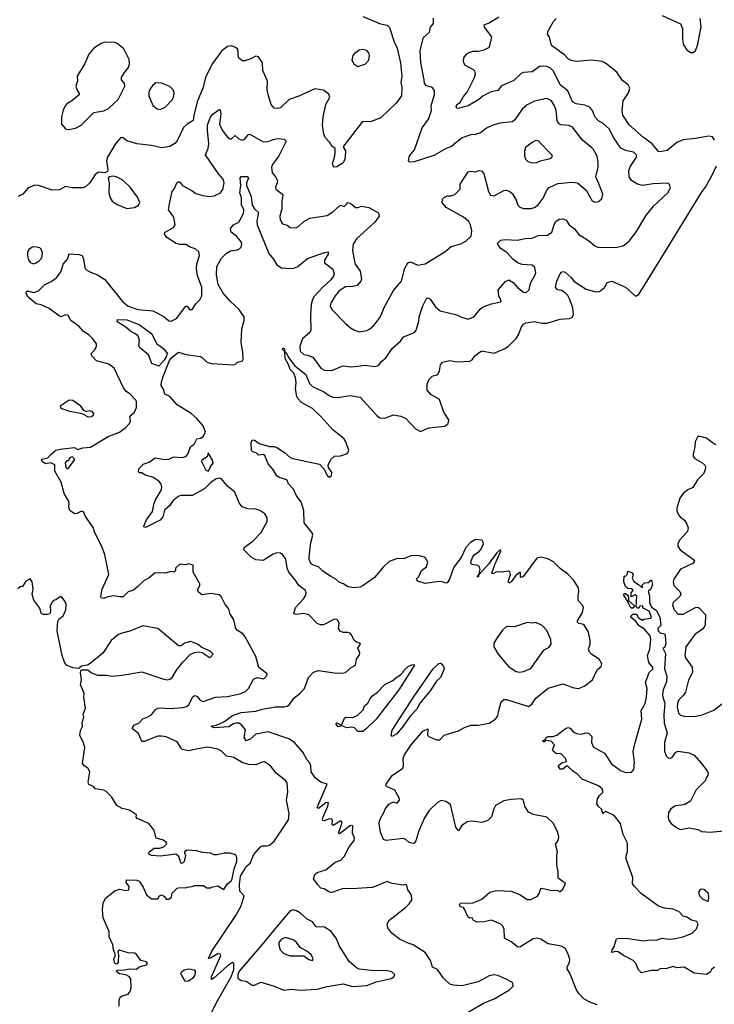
# Model space of a CAD drawing. Extents: x 2056909 to 2160450, y 827444 to 1016825.
# Tile 34 of 256: x 2080441 to 2086099, y 873601 to 881626. Entities that reach past the tile are written whole.
import ezdxf

# ---------------------------------------------------------------- set-up
doc = ezdxf.new("R2010")
doc.units = 0

msp = doc.modelspace()

# ---------------------------------------------------------------- linework, layer by layer
at = {"layer": '0CON10XD'}
for points in [[(2083208.3, 876448.3), (2083212, 876465), (2083196.7, 876505), (2083217.5, 876535), (2083212.5, 876545), (2083180, 876555), (2083166.1, 876566.1), (2083147.7, 876607.7), (2083132.5, 876625), (2083115, 876631.2), (2083075, 876631.2), (2083052.3, 876642.3), (2083036.7, 876665), (2083043.3, 876705), (2083036.1, 876726.1), (2083025, 876737.5), (2083005, 876738.8), (2082915.5, 876694.5), (2082892.7, 876692.7), (2082863.6, 876703.6), (2082795.9, 876775.9), (2082756.6, 876786.6), (2082695, 876776.7), (2082674.4, 876784.4), (2082687.3, 876835), (2082753.6, 876906.4), (2082771.5, 876935), (2082775.6, 876955), (2082765.3, 876975.3), (2082715.2, 877015.2), (2082685, 877061.5), (2082632.7, 877122.7), (2082620.8, 877155), (2082609.6, 877229.6), (2082585, 877264.4), (2082565, 877278.9), (2082535, 877279.6), (2082505, 877270.7), (2082425, 877218.2), (2082365, 877224.4), (2082327.1, 877245), (2082266, 877305), (2082268.8, 877325), (2082302.7, 877347.3), (2082340, 877375), (2082406.7, 877445), (2082456.2, 877535), (2082456.7, 877565), (2082437.7, 877597.7), (2082396.3, 877626.3), (2082365, 877636.9), (2082299.1, 877639.1), (2082254.2, 877654.2), (2082229.3, 877689.3), (2082192.5, 877775), (2082132.5, 877825), (2082083.6, 877883.6), (2082065, 877888.8), (2082042.5, 877885), (2081996.7, 877855), (2081947.3, 877802.7), (2081845, 877749.2), (2081752.7, 877747.3), (2081730.6, 877739.4), (2081692.1, 877707.9), (2081660.6, 877665), (2081620.5, 877629.5), (2081606.9, 877575), (2081585, 877545.7), (2081465, 877488), (2081453, 877493), (2081454.3, 877505), (2081475, 877550), (2081522.9, 877617.1), (2081533.6, 877675), (2081547.7, 877712.3), (2081595.6, 877795), (2081599.1, 877819.1), (2081592, 877845), (2081575.6, 877865.6), (2081525, 877896), (2081463.1, 877913.1), (2081435, 877933.3), (2081413, 877933), (2081407.5, 877945), (2081411.2, 877965), (2081447.4, 878002.6), (2081495, 878019.2), (2081545, 878055.6), (2081625, 878040), (2081656.3, 878043.7), (2081697.6, 878062.4), (2081765, 878057.1), (2081794, 878066), (2081811.1, 878085), (2081831.4, 878145), (2081862.9, 878167.1), (2081885, 878209.2), (2081915, 878215.6), (2081935, 878230), (2081953.8, 878265), (2081934.7, 878315), (2081885, 878375.3), (2081836.9, 878416.9), (2081725, 878485.7), (2081665, 878554.3), (2081623.6, 878573.6), (2081613.2, 878613.2), (2081594.5, 878645), (2081596.8, 878675), (2081611, 878719), (2081661, 878849), (2081684.2, 878875.8), (2081735, 878916.2), (2081795.7, 878895.7), (2081915, 878880), (2081930.9, 878870.9), (2081965, 878834), (2082005, 878822.9), (2082177.5, 878812.5), (2082195, 878816.2), (2082216.1, 878833.9), (2082256.2, 878845), (2082261.2, 878855), (2082260, 878915), (2082244.3, 878995), (2082249.5, 879105), (2082269.4, 879175), (2082268.6, 879205), (2082225.4, 879265.4), (2082155, 879330.8), (2082097.9, 879397.9), (2082057, 879467), (2082043.8, 879545), (2082046.2, 879615), (2082085, 879680.8), (2082126.9, 879723.1), (2082157.5, 879742.5), (2082215, 879751.1), (2082232.4, 879757.6), (2082245, 879771.4), (2082249.4, 879795), (2082245.4, 879815), (2082209.5, 879859.5), (2082162.5, 879895), (2082157.5, 879925), (2082182.5, 879955), (2082225, 879976.7), (2082264, 880045), (2082265.6, 880075), (2082247.2, 880117.2), (2082248.2, 880175), (2082235.4, 880215.4), (2082242.3, 880275), (2082235.7, 880335), (2082245, 880348.1), (2082295, 880348.9), (2082304.4, 880335), (2082288.2, 880295), (2082289.5, 880275), (2082326.7, 880185), (2082335.3, 880115.3), (2082353.1, 880083.1), (2082386.5, 880055), (2082371.8, 879985), (2082374.6, 879955), (2082469.8, 879719.8), (2082507.3, 879675), (2082535, 879628.9), (2082575, 879602.9), (2082645, 879597.3), (2082675, 879600.9), (2082707, 879613), (2082739.4, 879640.6), (2082785, 879680.6), (2082915, 879726.8), (2082953.6, 879733.6), (2082953.1, 879715), (2082924.4, 879665), (2082924.2, 879645), (2082993, 879593), (2083002.5, 879555), (2082997.1, 879535), (2082976.5, 879505), (2082910, 879445), (2082840.1, 879369.9), (2082825.3, 879345), (2082816.2, 879305), (2082809.3, 879215), (2082811.8, 879095), (2082803.1, 879075), (2082745, 879024.4), (2082723.1, 878965), (2082725, 878923.8), (2082755, 878897.1), (2082785, 878892.9), (2082828.8, 878875), (2082894.7, 878784.7), (2082925, 878768.5), (2082983.6, 878766.4), (2083073.9, 878803.9), (2083145, 878795.7), (2083191.9, 878801.9), (2083255, 878809.5), (2083335, 878798.1), (2083363.2, 878806.8), (2083385, 878836.7), (2083425, 878872), (2083474.2, 878945), (2083544, 879005), (2083567.8, 879042.2), (2083655.8, 879075), (2083671.4, 879095), (2083692.7, 879165), (2083695.7, 879205), (2083725.8, 879294.2), (2083755, 879353.3), (2083765, 879360), (2083785, 879348.8), (2083827.5, 879285), (2083865, 879252.9), (2084001.2, 879221.2), (2084040.3, 879200.3), (2084095, 879184.2), (2084140, 879205), (2084197.9, 879272.1), (2084216.7, 879285), (2084285, 879310.6), (2084357.5, 879325), (2084363.3, 879335), (2084344.2, 879374.2), (2084338.8, 879425), (2084398.8, 879491.2), (2084425, 879506), (2084460, 879485), (2084495, 879442.5), (2084543.8, 879405), (2084566.8, 879403.2), (2084590, 879425), (2084602.3, 879477.7), (2084640.4, 879545), (2084644.6, 879565), (2084636.5, 879605), (2084615.7, 879625), (2084535, 879630.6), (2084496.7, 879645), (2084458, 879675), (2084411.4, 879725), (2084361.7, 879761.7), (2084341.4, 879785), (2084334.3, 879805), (2084361.7, 879828.3), (2084395, 879834.3), (2084495, 879828.5), (2084555, 879841.5), (2084615, 879845.5), (2084665, 879866.4), (2084739.3, 879870.7), (2084777, 879893), (2084796.8, 879963.2), (2084809.1, 879980.9), (2084835, 880000.8), (2084865, 880002.9), (2084892.9, 879992.9), (2084915.8, 879955), (2084961.7, 879921.7), (2084995.7, 879875.7), (2085075, 879825.7), (2085125, 879782), (2085155, 879770), (2085305, 879772), (2085356.1, 879783.9), (2085405, 879820), (2085465, 879900), (2085541.9, 880028.1), (2085604.5, 880105.5), (2085721.2, 880215), (2085743.3, 880255), (2085733.6, 880283.6), (2085723, 880293), (2085602.6, 880287.4), (2085515, 880274.4), (2085474.6, 880284.6), (2085423.9, 880313.9), (2085406.9, 880345), (2085402.4, 880397.6), (2085416.8, 880433.2), (2085466.7, 880505), (2085466.2, 880525), (2085440, 880545), (2085375, 880559.1), (2085338.8, 880578.8), (2085278.2, 880665), (2085245, 880734.4), (2085192.3, 880782.3), (2085157.8, 880797.8), (2085125, 880833.1), (2085108.9, 880878.9), (2085085, 880912), (2085045, 880930), (2084975, 880940), (2084945, 880956), (2084906.4, 881046.3), (2084844.1, 881094.1), (2084788.8, 881205), (2084765, 881230), (2084735, 881245.4), (2084682.1, 881247.9), (2084615, 881201.1), (2084545, 881195.6), (2084525, 881186.9), (2084465, 881130.5), (2084365, 881087.1), (2084335, 881050), (2084281.7, 881038.3), (2084216.2, 881005), (2084181.2, 880975), (2084095, 880923.3), (2084012.5, 880902.5), (2084003.9, 880903.9), (2083995.6, 880915.6), (2084002.5, 880935), (2084028.6, 880951.4), (2084055, 880999.1), (2084085.5, 881035), (2084145.7, 881155), (2084154.3, 881185), (2084148.6, 881205), (2084137.6, 881217.6), (2084066, 881255), (2084055.9, 881285.9), (2084060, 881315), (2084080, 881345), (2084094.4, 881355.6), (2084135, 881368.1), (2084175, 881368.5), (2084225, 881380), (2084268.3, 881401.7), (2084287.5, 881485), (2084226, 881565), (2084223.8, 881585), (2084265, 881600), (2084345, 881648.5)], [(2083235, 881651.4), (2083381.2, 881591.2), (2083435, 881580), (2083453.1, 881563.1), (2083490.5, 881445), (2083515.5, 881395), (2083542.9, 881275), (2083554, 881165), (2083545.8, 881115), (2083553.3, 881075), (2083551.2, 881005), (2083506.7, 880945), (2083382.9, 880827.1), (2083305, 880795.8), (2083235, 880792), (2083225, 880783.8), (2083080, 880595), (2083077.5, 880585), (2083095, 880557.5), (2083095.8, 880545), (2083090, 880485), (2083073.6, 880456.4), (2083025, 880426.2), (2083002.5, 880425), (2082993.3, 880435), (2082990, 880455), (2083004.3, 880505.7), (2083011.4, 880535), (2083010, 880575), (2082984.1, 880594.1), (2082966.2, 880625), (2082930, 880665), (2082918.8, 880695), (2082907, 880767), (2082913.8, 880835), (2082934.3, 880935), (2082968, 880995), (2082959.5, 881019.5), (2082915, 881051.2), (2082845, 881062), (2082716.2, 881003.8), (2082635, 880976), (2082565, 880908.6), (2082545, 880901.4), (2082515, 880906), (2082489.2, 880935), (2082464.4, 881014.4), (2082457.7, 881057.7), (2082460, 881125), (2082421.2, 881211.2), (2082420, 881275), (2082385, 881323.3), (2082365, 881328), (2082325, 881307.5), (2082275, 881290.8), (2082255, 881290.8), (2082222.5, 881315), (2082217.5, 881385), (2082199.5, 881399.5), (2082165, 881412), (2082135, 881407.5), (2082085, 881368)], [(2083099.3, 880119.3), (2083115, 880136), (2083140.8, 880125), (2083177.5, 880095), (2083195, 880094.4), (2083225, 880105.5), (2083285, 880094.3), (2083362.5, 880052.5), (2083370, 880025), (2083333.8, 879976.2), (2083185, 879840.6), (2083156.5, 879795), (2083151.8, 879745), (2083169.6, 879655), (2083175, 879634.2), (2083215.6, 879575), (2083224.4, 879515), (2083220, 879495), (2083189.5, 879460.5), (2083155, 879450.4), (2083095, 879447.7), (2083043.5, 879415), (2083010, 879375), (2082974.2, 879315), (2082970, 879295), (2082984.5, 879264.5), (2083092.2, 879152.2), (2083135, 879114), (2083167.5, 879095), (2083205, 879083.1), (2083267.6, 879092.4), (2083293.8, 879105), (2083329.2, 879135), (2083377.9, 879202.1), (2083411.9, 879285), (2083485, 879418.8), (2083550, 879495), (2083579.7, 879600.3), (2083602, 879645), (2083625, 879652.9), (2083685, 879625.6), (2083745, 879635.5), (2083904.2, 879735), (2083955, 879777.5), (2084035, 879798.8), (2084075, 879820), (2084117.7, 879862.3), (2084123.3, 879905), (2084114.3, 879955), (2084100.3, 879980.3), (2084055, 880017.5), (2083915, 880095.8), (2083882, 880135), (2083886.2, 880163.8), (2083901.7, 880178.3), (2083925, 880190), (2083955, 880190), (2083985, 880201.2), (2084015, 880230), (2084030, 880245), (2084030, 880285), (2084094, 880385), (2084115, 880392.5), (2084155, 880386.2), (2084185, 880396), (2084204.1, 880394.1), (2084222.3, 880372.3), (2084258.6, 880225), (2084276.2, 880195), (2084305, 880190), (2084385, 880234.2), (2084405, 880235.8), (2084435, 880224.2), (2084456.4, 880206.4), (2084485.8, 880155), (2084498, 880115), (2084515, 880098), (2084545, 880086), (2084605, 880088.1), (2084635, 880095.8), (2084665, 880116), (2084705, 880170.8), (2084735, 880237.1), (2084755, 880259.4), (2084825, 880289.4), (2084855, 880294.4), (2084935, 880301.5), (2084985, 880295.5), (2085055, 880237.5), (2085105, 880148.8), (2085125, 880139.2), (2085155, 880144), (2085184.1, 880165.9), (2085192.5, 880205), (2085155, 880296.7), (2085134.3, 880345), (2085152.2, 880425), (2085154.5, 880465), (2085144.5, 880514.5), (2085115, 880566.7), (2085102.7, 880582.7), (2085024.6, 880644.6), (2084945, 880748.9), (2084914.6, 880764.6), (2084847.5, 880767.5), (2084830.6, 880780.6), (2084819.5, 880805), (2084811.1, 880885), (2084798.9, 880925), (2084772, 880965), (2084735, 880984.2), (2084635, 880961.4), (2084575, 880932.9), (2084534.6, 880895.4), (2084475, 880808.6), (2084455, 880793.3), (2084355, 880781.1), (2084295, 880766.9), (2084245, 880742.9), (2084195, 880704.3), (2084155, 880690.8), (2084115, 880687.5), (2084045, 880661.9), (2083995, 880623.1), (2083959.1, 880590.9), (2083915, 880575.5), (2083815, 880517.9), (2083655, 880468.2), (2083615, 880464.2), (2083607.5, 880475), (2083617.5, 880515), (2083657.5, 880565), (2083719.5, 880745), (2083770.6, 880815), (2083795.7, 880885), (2083793.1, 880925), (2083820.6, 881015), (2083820.8, 881045), (2083807, 881067), (2083795, 881075.8), (2083755, 881085.6), (2083737.5, 881105), (2083736.3, 881136.3), (2083707.5, 881275), (2083702.5, 881375), (2083730.2, 881479.8), (2083778, 881525), (2083788.8, 881565), (2083810.8, 881595), (2083811.9, 881615), (2083811.7, 881638.3)], [(2086100.5, 880645), (2086085, 880670), (2086055, 880677.8), (2085945, 880656.3), (2085845, 880645.3), (2085795, 880623.6), (2085715, 880560.6), (2085655, 880550), (2085645, 880552), (2085593.2, 880613.2), (2085522, 880665), (2085405, 880769.2), (2085355, 880846.7), (2085350, 880885), (2085356, 880965), (2085401.3, 881028.7), (2085412.5, 881067.5), (2085397.5, 881095), (2085351.2, 881131.2), (2085305, 881196.9), (2085212.6, 881272.6), (2085185, 881284.3), (2085095, 881296.9), (2084975, 881284), (2084932.7, 881292.7), (2084913, 881303), (2084880.3, 881340.3), (2084772.5, 881415), (2084757.5, 881485), (2084740, 881505), (2084746.7, 881535), (2084789.3, 881610.7), (2084810, 881635)], [(2085675, 881660.8), (2085825, 881591.2), (2085840, 881555), (2085839.1, 881469.1), (2085846.8, 881426.8), (2085875, 881381.2), (2085905, 881357.5), (2085925, 881359.2), (2085945, 881372.5), (2085964.4, 881425), (2085991.4, 881568.6), (2085985.6, 881635)], [(2080835, 880730), (2080855, 880732.9), (2080895, 880741.4), (2080940.8, 880765), (2081045, 880870), (2081125, 880881.9), (2081165, 880903.3), (2081241.9, 880975), (2081298, 881085), (2081293.8, 881105), (2081270, 881135), (2081271.2, 881155), (2081294.2, 881195.8), (2081326.7, 881235), (2081336.7, 881265), (2081331.7, 881301.7), (2081288.5, 881388.5), (2081235, 881431.2), (2081215, 881440), (2081135, 881442), (2081105, 881430.8), (2081045, 881394.3), (2081002.9, 881345), (2080971.9, 881268.1), (2080910, 881165), (2080913, 881127), (2080897.5, 881085), (2080906.4, 881056.4), (2080926.2, 881025), (2080925.9, 881014.1), (2080865, 880963.3), (2080825, 880940), (2080811.2, 880925), (2080795, 880887.5), (2080780.8, 880835), (2080781.2, 880775), (2080815, 880736.2), (2080835, 880730)], [(2082085, 881368), (2082011.9, 881268.1), (2081958.2, 881161.8), (2081933, 881067), (2081886.4, 880955), (2081858.9, 880845), (2081855, 880803.3), (2081805, 880773.3), (2081775, 880746), (2081722.7, 880637.3), (2081705, 880615.5), (2081665, 880593.1), (2081595, 880580.8), (2081515, 880600), (2081395, 880614.4), (2081315, 880638.1), (2081285, 880662.5), (2081265, 880666), (2081217.9, 880612.1), (2081157.5, 880505), (2081148, 880475), (2081158.3, 880401.7), (2081155, 880387.5), (2081135, 880378.8), (2081085, 880382), (2081056.7, 880365), (2081013.3, 880295), (2080976.1, 880263.9), (2080955, 880256.7), (2080865, 880256.7), (2080815, 880266.2), (2080765, 880240), (2080705, 880237.5), (2080595, 880273.8), (2080564.1, 880275.9), (2080506.4, 880253.6), (2080465.9, 880204.1), (2080427.5, 880185)], [(2083195, 881243.3), (2083255, 881263.8), (2083285, 881296.7), (2083291.4, 881335), (2083285, 881356.7), (2083270, 881375), (2083235, 881382), (2083205, 881376.7), (2083165, 881348.8), (2083156, 881335), (2083147.5, 881295), (2083163.3, 881265), (2083195, 881243.3)], [(2081585, 880894), (2081625, 880912.9), (2081685, 880974.4), (2081697.3, 881005), (2081698.6, 881028.6), (2081690, 881055), (2081665, 881080), (2081595, 881107.1), (2081548.8, 881111.2), (2081525, 881093.3), (2081505, 881063.3), (2081492.9, 881035), (2081494.2, 881005), (2081525.7, 880925.7), (2081560.3, 880900.3), (2081585, 880894)], [(2081995, 873518), (2082055, 873635.7), (2082164, 873825), (2082186.4, 873883.6), (2082186.4, 873936.4), (2082175, 873942.5), (2082133.8, 873915), (2082025, 873816.2), (2082003, 873803), (2082004.2, 873825), (2082078.8, 873998.8), (2082075, 874010), (2082055, 874012.5), (2081995, 873977.5), (2081980, 873975), (2082005, 874034), (2082200.3, 874325), (2082245.9, 874405), (2082268.8, 874485), (2082235, 874522.5), (2082232.2, 874575), (2082239.6, 874645), (2082265, 874685.8), (2082285, 874723.1), (2082317.8, 874752.2), (2082348.3, 874821.7), (2082405, 874886), (2082415, 874892.5), (2082455, 874892.1), (2082475, 874898.5), (2082517.8, 874932.2), (2082629.6, 875105), (2082636.2, 875155), (2082613.3, 875265), (2082624, 875334), (2082619.4, 875405), (2082605, 875425.6), (2082532.1, 875482.1), (2082485.2, 875545.2), (2082435, 875576.5), (2082415, 875575.6), (2082365, 875553.8), (2082305, 875555.3), (2082252.3, 875572.2), (2082185, 875612.1), (2082125, 875623.3), (2082085, 875664.3), (2082055, 875679.4), (2081973.2, 875696.8), (2081893.2, 875683.2), (2081816.2, 875666.2), (2081768.3, 875678.3), (2081755, 875687.5), (2081725, 875740), (2081635, 875780), (2081595, 875787.5), (2081565, 875787.1), (2081455, 875744.2), (2081435, 875742), (2081408.3, 875808.3), (2081360, 875845), (2081360, 875855), (2081374, 875875), (2081415, 875894.3), (2081445, 875928.6), (2081485, 875942.9), (2081515, 875961.4), (2081548, 876005), (2081565, 876014.3), (2081585, 876018.1), (2081665, 876010.9), (2081769.8, 876020.2), (2081800.7, 876029.3), (2081817.6, 876042.4), (2081849.5, 876105), (2081865, 876118.6), (2081885, 876112.9), (2081915, 876075.8), (2081935, 876068.6), (2082035.4, 876104.6), (2082135, 876110), (2082235, 876130.9), (2082279.9, 876150.1), (2082305.9, 876174.1), (2082345, 876250), (2082376.4, 876263.6), (2082430, 876255), (2082455, 876280), (2082457.5, 876295), (2082390, 876345), (2082365.9, 876435.9), (2082277.2, 876597.2), (2082255, 876622.5), (2082215, 876648), (2082202.5, 876665), (2082185.6, 876735.6), (2082152, 876785), (2082143.8, 876825), (2082115, 876860), (2082081.2, 876925), (2082065, 876937.5), (2082001.7, 876948.3), (2081925, 876938.8), (2081895, 876962.5), (2081893.3, 876985), (2081908.8, 877015), (2081908.3, 877028.3), (2081853.6, 877123.6), (2081855, 877180), (2081815, 877190), (2081795, 877182.5), (2081745, 877187.5), (2081710, 877155), (2081710, 877135), (2081697, 877123), (2081675, 877127.5), (2081625, 877116.2), (2081545, 877118.8), (2081495, 877076.2), (2081455, 877056), (2081404.2, 877005), (2081368.8, 876975), (2081325, 876962), (2081285, 876923.1), (2081255, 876921.1), (2081209.1, 876930.9), (2081158.1, 876921.9), (2081125, 876908.6), (2081104.4, 876914.4), (2081100.8, 876925), (2081112.9, 876985), (2081167.1, 877105), (2081135.7, 877265.7), (2081114, 877325), (2081050.5, 877450.5), (2081038.3, 877488.3), (2080976.4, 877576.4), (2080960, 877615), (2080945, 877621.2), (2080905, 877600), (2080888.3, 877598.3), (2080848.8, 877625), (2080840, 877655), (2080843.8, 877685), (2080838, 877705), (2080804.2, 877765), (2080777.7, 877857.7), (2080727.5, 877945), (2080728.3, 877998.3), (2080695, 878014), (2080650, 878005), (2080624, 878025), (2080618.8, 878035), (2080623.3, 878045), (2080670, 878055), (2080697.5, 878085), (2080735, 878116.7), (2080770, 878125), (2080885, 878138), (2080915, 878122.5), (2080955, 878137.5), (2081016.9, 878143.1), (2081160.7, 878229.3), (2081255, 878264.3), (2081305, 878301.9), (2081334.6, 878335), (2081343.3, 878355), (2081339.2, 878395), (2081375, 878428.2), (2081392.3, 878465), (2081392.9, 878512.9), (2081387.5, 878525), (2081337.4, 878577.4), (2081308.8, 878595), (2081285.7, 878625.7), (2081211.2, 878785), (2081167.6, 878817.6), (2081065.7, 878845.7), (2081028.8, 878885), (2081024.2, 878905.8), (2081053.8, 878935), (2081066.7, 878965), (2081066.7, 878985), (2081035.9, 879025.9), (2081005.6, 879055.6), (2080961.2, 879085), (2080925, 879126), (2080858.8, 879175), (2080836.7, 879215), (2080815, 879219.2), (2080776.1, 879203.9), (2080765, 879208.8), (2080681.2, 879271.2), (2080615, 879301.2), (2080575, 879311.2), (2080508.6, 879365), (2080494.4, 879395), (2080495, 879410), (2080505, 879416.9), (2080555, 879402), (2080595, 879415.8), (2080643.8, 879465), (2080698.5, 879491.5), (2080744.5, 879525), (2080778.2, 879575), (2080796.2, 879633.8), (2080830, 879675), (2080845, 879716.2), (2080925, 879710.8), (2080951.2, 879701.2), (2080961.2, 879675), (2080971.2, 879605), (2080980.5, 879590.5), (2081017.3, 879567.3), (2081075, 879547.1), (2081135, 879507.5), (2081277.9, 879327.9), (2081325, 879291.5), (2081402.5, 879265), (2081525, 879251.9), (2081615, 879206), (2081655, 879172), (2081675, 879169.2), (2081718.9, 879191.1), (2081795, 879290), (2081805, 879290), (2081825, 879263.3), (2081845, 879263.3), (2081875, 879308.8), (2081907.3, 879342.7), (2081924.2, 879375.8), (2081924.5, 879445), (2081889.4, 879539.4), (2081881.3, 879595), (2081883.1, 879636.9), (2081905.6, 879705), (2081899.2, 879735), (2081876.4, 879756.4), (2081823.2, 879773.2), (2081795, 879793.3), (2081745, 879794.2), (2081715, 879802), (2081640, 879850), (2081622.5, 879875), (2081620, 879885), (2081626.7, 879895), (2081695, 879932), (2081707.5, 879955), (2081695.7, 880015), (2081653.1, 880075), (2081660, 880125), (2081682.1, 880225), (2081701.3, 880248.7), (2081722, 880295), (2081735, 880306.7), (2081745, 880302.5), (2081766.2, 880275), (2081844.4, 880234.4), (2081875, 880210), (2081932.8, 880192.8), (2081985, 880185.6), (2082025, 880190.8), (2082076.3, 880213.7), (2082095, 880241.2), (2082106.9, 880295), (2082097.7, 880325), (2082059.6, 880369.6), (2081955.8, 880525), (2081976.2, 880575), (2081982.5, 880615), (2081970, 880725), (2081971, 880769), (2081995, 880831.2), (2082013.1, 880855), (2082065, 880892.5), (2082075, 880890), (2082079.4, 880855), (2082067.5, 880775), (2082091.5, 880725), (2082135, 880669.2), (2082155, 880655.8), (2082165, 880656), (2082195, 880682.5), (2082226.7, 880655), (2082254, 880644), (2082270.5, 880649.5), (2082302.3, 880687.7), (2082315, 880693.3), (2082425, 880629.2), (2082465, 880632.5), (2082505, 880649.5), (2082546.8, 880656.8), (2082595, 880650.8), (2082611.2, 880635), (2082550.9, 880515), (2082499.4, 880445), (2082491.5, 880425), (2082497, 880377), (2082525.8, 880345), (2082540, 880315), (2082538.8, 880295), (2082525, 880260), (2082526.2, 880245), (2082581.2, 880205), (2082585.8, 880195), (2082575.5, 880144.5), (2082576.7, 880083.3), (2082559.2, 880025), (2082562.9, 879995), (2082582.5, 879962.5), (2082620.6, 879950.6), (2082645, 879931.2), (2082689.7, 879930.3), (2082715, 879942), (2082755, 879980), (2082805, 880008), (2082945, 880031.2), (2082991.3, 880058.7), (2083045, 880110), (2083055, 880113.8), (2083085, 880102), (2083099.3, 880119.3)], [(2084615, 880458), (2084655, 880462.5), (2084684.3, 880475.7), (2084762.5, 880495), (2084776.7, 880505), (2084780, 880515), (2084776.7, 880525), (2084665, 880638.8), (2084645, 880641.2), (2084615, 880626.2), (2084560, 880585), (2084552, 880555), (2084554, 880515), (2084560.3, 880490.3), (2084580.3, 880470.3), (2084615, 880458)], [(2084342.5, 875985), (2084363.1, 876065), (2084385, 876085.7), (2084405.6, 876085.6), (2084585, 876029.2), (2084612.6, 876047.4), (2084645.8, 876095), (2084745, 876176.9), (2084865, 876212), (2084955, 876179.4), (2084995, 876175.7), (2085045, 876197.1), (2085108, 876245), (2085144.2, 876325.8), (2085176.7, 876355), (2085183.8, 876375), (2085162.5, 876415), (2085102.1, 876452.1), (2085082.2, 876472.2), (2085075.6, 876495), (2085088.6, 876535), (2085089.2, 876565), (2085074.2, 876635), (2085035.5, 876695.5), (2084995, 876704.4), (2084984.3, 876715), (2084984.6, 876725.4), (2085024.5, 876795.5), (2085034.3, 876835), (2085026, 876855), (2084991.1, 876891.1), (2084991.3, 876931.3), (2084996.2, 876965), (2084992.9, 876995), (2084955.8, 877055.8), (2084905, 877107.8), (2084844.1, 877154.1), (2084788.6, 877208.6), (2084742.4, 877232.4), (2084685, 877245.7), (2084655, 877236.9), (2084545, 877090), (2084535, 877081.2), (2084520, 877080), (2084520, 877120), (2084515, 877120), (2084482.5, 877095), (2084445.9, 877044.1), (2084425, 877032.5), (2084420, 877045), (2084438.8, 877105), (2084435, 877126.7), (2084425, 877131.2), (2084365, 877122), (2084325, 877126), (2084295, 877110), (2084287.5, 877115), (2084310.8, 877185), (2084360, 877295), (2084358.3, 877308.3), (2084325, 877276.7), (2084260.6, 877189.4), (2084180, 877100), (2084175, 877082.5), (2084170, 877085), (2084175, 877100), (2084180, 877100), (2084191.2, 877145), (2084187.7, 877167.7), (2084175, 877178), (2084126.1, 877186.1), (2084116.4, 877196.4), (2084118, 877215), (2084132.4, 877247.6), (2084144.5, 877265.5), (2084185.4, 877294.6), (2084202.5, 877315), (2084218, 877355), (2084213.3, 877375), (2084205, 877383.3), (2084155, 877390), (2084113.8, 877365), (2084075, 877323.3), (2084037, 877243), (2083978.1, 877165), (2083941.9, 877065), (2083924.3, 877035.7), (2083915, 877032.5), (2083882.5, 877045), (2083856.8, 877046.8), (2083745, 877030.8), (2083685, 877050), (2083673.8, 877065), (2083677.5, 877075), (2083692.3, 877087.7), (2083714.5, 877135.5), (2083755, 877166.2), (2083765.8, 877205), (2083749.2, 877235), (2083736.2, 877246.2), (2083697.2, 877257.2), (2083655, 877259.4), (2083627.5, 877255), (2083575, 877233.3), (2083509.5, 877230.5), (2083451.3, 877208.7), (2083405, 877167.5), (2083330.7, 877079.3), (2083239.2, 877015), (2083215, 877002), (2083163.9, 876996.1), (2083114.2, 877004.2), (2083077.7, 877027.7), (2083045, 877040), (2083015, 877066.7), (2082975, 877086.7), (2082906.7, 877135), (2082875, 877166.7), (2082825, 877184), (2082813.8, 877195), (2082798.8, 877225), (2082798, 877245), (2082811.4, 877365), (2082830, 877425), (2082823.3, 877443.3), (2082758.8, 877525), (2082756.2, 877625), (2082734.4, 877695), (2082696.9, 877745), (2082670.2, 877800.2), (2082631.8, 877841.8), (2082616.2, 877876.2), (2082555, 877894.7), (2082535, 877908.9), (2082503.2, 877963.3), (2082465, 878006.2), (2082437.5, 878075), (2082425, 878082.5), (2082385, 878077.5), (2082366.1, 878096.1), (2082340, 878105), (2082330, 878115), (2082327, 878183), (2082338.3, 878201.7), (2082355, 878197.5), (2082392, 878172), (2082475, 878146.2), (2082513.6, 878146.4), (2082535, 878140), (2082598.6, 878098.6), (2082645, 878057.5), (2082665, 878048.6), (2082884.2, 878004.2), (2082922.5, 877962.5), (2082945, 877910), (2082965, 877898), (2082981.2, 877908.8), (2082984, 877935), (2082956.7, 877975), (2082952.5, 877995), (2082975, 878042.5), (2083005, 878068.8), (2083055, 878072), (2083095.6, 878084.4), (2083110, 878095), (2083121.2, 878115), (2083098.1, 878185), (2083081.7, 878211.7), (2082993.1, 878283.1), (2082895, 878392), (2082826.4, 878456.4), (2082735.5, 878505.5), (2082710, 878535), (2082698.8, 878555), (2082686.4, 878616.4), (2082693.8, 878665), (2082688, 878708), (2082672.9, 878745), (2082644.3, 878775), (2082631.1, 878815), (2082604.5, 878864.5), (2082600, 878920), (2082583, 878937), (2082585, 878950), (2082595, 878947.5), (2082600, 878920), (2082615, 878907.5), (2082631.8, 878871.8), (2082683.5, 878803.5), (2082772.5, 878735), (2082801.2, 878661.2), (2082825, 878635.5), (2082925, 878589.4), (2082968.8, 878558.8), (2082995, 878548.9), (2083033.7, 878546.3), (2083134, 878564), (2083215, 878550), (2083349.5, 878399.5), (2083375, 878381.1), (2083415, 878377.5), (2083485, 878404.4), (2083546.7, 878395), (2083586, 878375), (2083665, 878292.5), (2083705, 878270.8), (2083775, 878300), (2083905, 878313.3), (2083932.5, 878335), (2083936.2, 878365), (2083896.4, 878426.4), (2083860.7, 878530.7), (2083791.2, 878571.2), (2083760, 878605), (2083761.2, 878655), (2083776.7, 878695), (2083800.3, 878719.7), (2083846.7, 878735), (2083861.2, 878765), (2083868.3, 878811.7), (2083884.1, 878835.9), (2083945, 878848), (2084005, 878837.5), (2084107.6, 878842.4), (2084127.2, 878852.8), (2084148, 878885), (2084203.6, 878926.4), (2084305, 878908.9), (2084387.2, 878942.8), (2084419.1, 878960.9), (2084489.3, 879030.7), (2084507.6, 879062.4), (2084525, 879116.2), (2084545, 879143.8), (2084565, 879156), (2084634.4, 879165.6), (2084695, 879153.3), (2084735, 879152.9), (2084845, 879184.4), (2084920.5, 879189.5), (2084945, 879200), (2084951.4, 879225), (2084946.9, 879275), (2084923.8, 879345), (2084906.8, 879376.8), (2084885, 879400.6), (2084855, 879418.6), (2084823.3, 879425), (2084806, 879445), (2084816.2, 879495), (2084842.5, 879555), (2084855, 879567.5), (2084867, 879573), (2084885, 879568.8), (2084934.2, 879525), (2084955.8, 879495), (2085055, 879429.5), (2085135, 879408.6), (2085165, 879410), (2085205, 879442), (2085226.2, 879485), (2085265, 879494.2), (2085375, 879445.6), (2085455, 879375.6), (2085465, 879374.4), (2085485, 879390), (2085515.8, 879434.2), (2085737.5, 879795), (2085995, 880217.5), (2086028, 880262), (2086082.2, 880357.8), (2086116.1, 880433.9)], [(2081315, 880087.5), (2081375, 880094.2), (2081410, 880115), (2081420, 880135), (2081399.7, 880179.7), (2081340.3, 880260.3), (2081285, 880314), (2081235, 880341.2), (2081205, 880350), (2081170, 880345), (2081162.5, 880335), (2081170, 880295), (2081166.4, 880213.6), (2081178, 880175), (2081195, 880146.7), (2081235, 880120), (2081315, 880087.5)], [(2080555, 879635.8), (2080575, 879642.9), (2080600.2, 879659.8), (2080622.5, 879685), (2080625.6, 879725), (2080617.1, 879755), (2080605, 879767.5), (2080564.2, 879775.8), (2080545, 879772), (2080518, 879755), (2080505.8, 879735), (2080504.4, 879705), (2080511.4, 879665), (2080525, 879646.2), (2080555, 879635.8)], [(2081575, 878801.4), (2081518, 878825), (2081488.9, 878895), (2081417.5, 878955), (2081410.8, 878965), (2081417.4, 879012.6), (2081406.4, 879046.4), (2081385, 879066.2), (2081347.5, 879085), (2081305, 879120.5), (2081235, 879163.8), (2081237.5, 879182.5), (2081315, 879180.3), (2081415, 879141.2), (2081516.5, 879065), (2081556, 878986), (2081615, 878944.2), (2081641, 878905), (2081637, 878883), (2081618.3, 878851.7), (2081575, 878801.4)], [(2080998.8, 878388.8), (2081025, 878390.8), (2081041.2, 878405), (2081043.8, 878415), (2081035, 878428.8), (2081015, 878438), (2080985, 878432.5), (2080965, 878437.5), (2080938.8, 878475), (2080875, 878522.5), (2080845, 878524.2), (2080770, 878475), (2080772.5, 878465), (2080785, 878457.5), (2080835, 878438), (2080947, 878417), (2080998.8, 878388.8)], [(2086115, 878159.6), (2086095, 878168.2), (2086035, 878214.5), (2085985, 878230), (2085965, 878230), (2085942.5, 878185), (2085940.8, 878145), (2085926.1, 878086.1), (2085928, 878065), (2085939.7, 878049.7), (2085996.6, 878016.6), (2086021.2, 877995), (2086028.8, 877985), (2086024.1, 877955.9), (2086011.2, 877925), (2085962, 877875), (2085925.7, 877814.3), (2085882.5, 877795), (2085845, 877763.3), (2085819.2, 877725), (2085793.1, 877645), (2085793.4, 877623.4), (2085805.5, 877595.5), (2085820, 877575), (2085857, 877547), (2085875.5, 877515.5), (2085886.9, 877485), (2085881.9, 877455), (2085816.4, 877385), (2085803.1, 877355), (2085801.9, 877335), (2085820, 877305), (2085929.2, 877225), (2085937.7, 877212.3), (2085924.2, 877195), (2085825, 877146.5), (2085770, 877065), (2085763.5, 877045), (2085770, 877015), (2085819.2, 876965), (2085827.5, 876945), (2085817.5, 876925), (2085763.7, 876876.3), (2085758.1, 876855), (2085771.9, 876815), (2085805, 876780), (2085845, 876781.5), (2085945, 876834.4), (2085965, 876837.5), (2085979.7, 876829.7), (2086028.6, 876775), (2086024.5, 876695), (2086017.8, 876675), (2086002.6, 876657.4), (2085940, 876615), (2085867.5, 876515), (2085860, 876445), (2085864.3, 876425), (2085918.5, 876348.5), (2085921.5, 876305), (2085888.5, 876241.5), (2085864.1, 876145), (2085849, 876121), (2085812.7, 876085), (2085802.9, 876065), (2085797.2, 876025), (2085806.9, 875975), (2085825, 875956.9), (2085855, 875949.5), (2085935, 875945.6), (2086000.5, 875959.5), (2086095, 875997.1), (2086166.9, 876053.1)], [(2080825, 877967.5), (2080835, 877968.8), (2080886.2, 878035), (2080885, 878050), (2080871.7, 878061.7), (2080851.7, 878058.3), (2080840, 878045), (2080838.3, 878031.7), (2080825, 878030), (2080810, 878015), (2080817.5, 877975), (2080825, 877967.5)], [(2081975, 877947.5), (2081985, 877957.5), (2081994.5, 877985.5), (2082017.3, 878012.7), (2082012.7, 878035), (2081975, 878096.7), (2081967.3, 878062.7), (2081924.1, 878035.9), (2081922.5, 878025), (2081957.5, 877955), (2081975, 877947.5)], [(2086101.2, 873905), (2086076.2, 873885), (2086065, 873862.5), (2086035, 873843.8), (2085934.3, 873854.3), (2085854.1, 873904.1), (2085795, 873898.8), (2085765, 873908), (2085705, 873891.2), (2085665, 873893.3), (2085635, 873876.7), (2085585, 873877.5), (2085505, 873856.7), (2085482.6, 873882.6), (2085461.4, 873935), (2085439.2, 873959.2), (2085358.7, 873998.7), (2085315, 874027.5), (2085295, 874031.2), (2085265, 874022.5), (2085267.5, 874045), (2085280, 874065), (2085302.5, 874135), (2085325, 874141.2), (2085397.6, 874137.6), (2085525, 874117.5), (2085575, 874126), (2085625, 874122.5), (2085675, 874139.4), (2085725, 874131.9), (2085766.3, 874133.7), (2085845, 874151.1), (2085918, 874182), (2085953.1, 874215), (2085966.7, 874255), (2085963.3, 874265), (2085956.2, 874276.2), (2085915, 874286.2), (2085875, 874311.2), (2085845, 874320), (2085812.5, 874355), (2085765, 874377.5), (2085695, 874383.3), (2085645, 874401.2), (2085503.3, 874505), (2085446.7, 874565), (2085433.8, 874585), (2085436.7, 874635), (2085381.2, 874785), (2085381.7, 874808.3), (2085393.6, 874846.4), (2085392.5, 874915), (2085355.8, 874985), (2085335.9, 875075.9), (2085285, 875141.2), (2085215, 875173.3), (2085200, 875165), (2085195, 875152.5), (2085190, 875155), (2085180.7, 875190.7), (2085155, 875212.5), (2085143.3, 875235), (2085146.7, 875275), (2085165, 875302.5), (2085192.5, 875327.5), (2085191.7, 875341.7), (2085185, 875356.2), (2085155, 875381.2), (2085024, 875435), (2084986, 875476), (2084943.6, 875503.6), (2084905, 875542.5), (2084895, 875542.5), (2084865, 875517.5), (2084845, 875517.5), (2084827.5, 875545), (2084859.3, 875570.7), (2084895, 875580), (2084887.5, 875605), (2084850, 875645), (2084813.8, 875643.8), (2084787.5, 875665), (2084780, 875675), (2084797.5, 875715), (2084770, 875745), (2084725, 875750), (2084715, 875740), (2084705, 875740), (2084701.7, 875748.3), (2084728.3, 875761.7), (2084730, 875775), (2084745, 875782.5), (2084785, 875782.5), (2084816.1, 875793.9), (2084885, 875846.7), (2084907, 875857), (2084925, 875852.5), (2084950.5, 875820.5), (2084977.3, 875807.3), (2085013.9, 875803.9), (2085055, 875813.3), (2085075, 875810), (2085102.5, 875785), (2085100, 875735), (2085115.8, 875695.8), (2085205, 875647.5), (2085261.1, 875561.1), (2085335, 875507.5), (2085375, 875491.2), (2085425.8, 875494.2), (2085444, 875515), (2085449.5, 875575), (2085437.9, 875662.1), (2085451.1, 875725), (2085508, 875925), (2085504.2, 875995), (2085537.4, 876052.6), (2085547.5, 876105), (2085552.2, 876175), (2085538.9, 876225), (2085569.2, 876305), (2085598, 876332), (2085600, 876345), (2085565, 876386.7), (2085554.4, 876444.4), (2085574, 876495), (2085582.9, 876575), (2085576.2, 876605), (2085529.7, 876659.7), (2085486.7, 876685), (2085460, 876720), (2085420, 876755), (2085420, 876765), (2085435, 876780), (2085465, 876780), (2085481.7, 876751.7), (2085515, 876732.5), (2085525, 876740), (2085581.7, 876748.3), (2085587.5, 876755), (2085570, 876805), (2085520, 876830), (2085515, 876850), (2085493, 876847), (2085485, 876830), (2085475, 876830), (2085461.7, 876841.7), (2085468.8, 876928.8), (2085455, 876937.5), (2085421.7, 876921.7), (2085423.3, 876955), (2085435, 876970), (2085435, 876980), (2085425, 876987.5), (2085395, 876990), (2085376.7, 877005), (2085363.3, 877045), (2085365, 877090), (2085375, 877090), (2085390, 877105), (2085395, 877130), (2085425, 877120), (2085437.5, 877105), (2085436.2, 877093.8), (2085430, 877075), (2085445, 877047.5), (2085483, 877023), (2085505, 877000), (2085518.3, 877001.7), (2085510, 877015), (2085530, 877035), (2085565, 877040), (2085581.7, 877058.3), (2085588.3, 877058.3), (2085596.7, 877025), (2085582.5, 876985), (2085560, 876965), (2085571.2, 876931.2), (2085570.8, 876875), (2085588.3, 876838.3), (2085625, 876813.3), (2085655.6, 876755), (2085662.5, 876695), (2085660, 876685), (2085640, 876665), (2085642.5, 876645), (2085659.3, 876629.3), (2085695, 876620), (2085700, 876605), (2085705, 876540), (2085695, 876510), (2085680, 876505), (2085701.4, 876461.4), (2085694, 876335), (2085713.1, 876275), (2085710.3, 876229.7), (2085682, 876165), (2085678.6, 876125), (2085679.2, 876105), (2085695.5, 876055.5), (2085687.4, 875962.6), (2085691.8, 875891.8), (2085714.5, 875814.5), (2085694.4, 875735), (2085694.4, 875665), (2085706.6, 875626.6), (2085725, 875606.2), (2085745, 875608.8), (2085760.3, 875619.7), (2085778, 875645), (2085785, 875656), (2085805, 875664), (2085895, 875651.2), (2085935, 875631.2), (2085996, 875565), (2086042.5, 875505), (2086050, 875485), (2086047.5, 875465), (2086033.3, 875446.7), (2086027.5, 875425), (2085951.8, 875348.2), (2085905, 875257.5), (2085855, 875225.6), (2085782.2, 875217.8), (2085744.2, 875195), (2085727.1, 875165), (2085723.3, 875125), (2085729.7, 875099.7), (2085748, 875075), (2085791.9, 875041.9), (2085825, 875025.6), (2085895, 875039.4), (2085964.1, 875025.9), (2085995, 875010), (2086065, 875004.4), (2086205, 875018.1)], [(2081252.5, 873585), (2081250, 873635), (2081259.7, 873660.3), (2081275, 873671.4), (2081324, 873685), (2081339.5, 873705), (2081347.7, 873735), (2081347.5, 873807.5), (2081336.1, 873826.1), (2081305, 873841.9), (2081255, 873850.8), (2081232.5, 873865), (2081230, 873875), (2081235, 873880), (2081295, 873880.8), (2081335, 873890), (2081391.7, 873888.3), (2081415, 873906.7), (2081475, 873923.8), (2081482.5, 873935), (2081475, 873946.7), (2081427.7, 873957.7), (2081396, 874005), (2081377.9, 874017.9), (2081325, 874021.4), (2081255, 874042.5), (2081242.5, 874035), (2081240, 874025), (2081246.7, 874005), (2081242.5, 873945), (2081231.7, 873928.3), (2081215, 873932.5), (2081206.7, 873965), (2081222.5, 874005), (2081206.2, 874045), (2081200.8, 874085), (2081169.3, 874150.7), (2081169.2, 874195), (2081122, 874305), (2081116.2, 874375), (2081120, 874425), (2081141.2, 874465), (2081216.7, 874525), (2081255, 874540), (2081305, 874527.8), (2081330, 874535), (2081331.9, 874561.9), (2081308.8, 874595), (2081310, 874615), (2081395, 874613.8), (2081415, 874603.8), (2081447.5, 874555), (2081475, 874493.3), (2081515, 874460), (2081565, 874460), (2081580, 874485), (2081595, 874492.5), (2081619.3, 874479.3), (2081635, 874457.5), (2081655, 874457.5), (2081677.5, 874475), (2081683.6, 874506.4), (2081725, 874547.5), (2081745, 874552.5), (2081795, 874550), (2081803, 874557), (2081845, 874560), (2081865, 874570), (2081935, 874570), (2081965, 874550), (2081995, 874550), (2082003, 874557), (2082055, 874566.2), (2082105, 874536.7), (2082130.8, 874579.2), (2082165, 874611.3), (2082171.7, 874625), (2082188.1, 874705), (2082209, 874765), (2082210.9, 874800.9), (2082198.2, 874818.2), (2082155, 874833.3), (2082106.3, 874833.7), (2082049.6, 874819.6), (2082025, 874819.6), (2081995, 874833.5), (2081928.7, 874838.7), (2081885, 874850.8), (2081805, 874856.9), (2081783.8, 874845), (2081782.5, 874835), (2081792.5, 874815), (2081780, 874765), (2081768.3, 874751.7), (2081755, 874750), (2081736.1, 874806.1), (2081714.2, 874824.2), (2081587.9, 874807.9), (2081514.4, 874814.4), (2081494.2, 874824.2), (2081496, 874845), (2081537.6, 874872.4), (2081583.5, 874873.5), (2081615, 874885.5), (2081635.6, 874905), (2081638.6, 874915), (2081633.5, 874923.5), (2081605, 874940.6), (2081552.5, 874955), (2081533.6, 875023.6), (2081492.5, 875075), (2081397.5, 875115), (2081390, 875125), (2081392.5, 875145), (2081335, 875182.5), (2081275, 875196.7), (2081232.3, 875222.3), (2081190.5, 875290.5), (2081145.8, 875335.8), (2081125, 875346), (2081056.4, 875356.4), (2081042.5, 875375), (2081005, 875392.5), (2080998.8, 875415), (2081012, 875495), (2080995, 875526), (2080966.7, 875545), (2080953.8, 875565), (2080971.1, 875695), (2080961.1, 875731.1), (2080931.2, 875795), (2080936.1, 875833.9), (2080953.3, 875865), (2080950, 875895), (2080962.5, 875945), (2080957.5, 875965), (2080976.7, 876015), (2080963.3, 876105), (2080966.4, 876136.4), (2080937.5, 876205), (2080943.3, 876245), (2080936.7, 876305), (2080942.5, 876327.5), (2080996.4, 876326.4), (2081025, 876302.5), (2081073.9, 876283.9), (2081145, 876284.2), (2081195, 876276), (2081275, 876282.5), (2081435, 876310), (2081615, 876250.8), (2081646.1, 876246.1), (2081665, 876250), (2081682, 876265), (2081718, 876325), (2081769.7, 876390.3), (2081829.3, 876450.7), (2081865, 876467.5), (2081905, 876472.5), (2081927, 876467), (2081985, 876430), (2081995, 876430), (2082017.5, 876455), (2081991.7, 876478.3), (2081925, 876510), (2081890, 876535), (2081835, 876558), (2081782.5, 876545), (2081755, 876522.5), (2081735, 876523.8), (2081565, 876664.2), (2081445, 876685.8), (2081338.8, 876641.2), (2081265.6, 876624.4), (2081245, 876614), (2081186, 876565), (2081117.6, 876462.4), (2081015, 876378.8), (2080994.1, 876365.9), (2080945, 876356.2), (2080921.7, 876338.3), (2080875, 876342.5), (2080822.5, 876365), (2080805, 876390), (2080786.2, 876445), (2080745.8, 876645), (2080751.2, 876725), (2080760.5, 876739.5), (2080795, 876766.7), (2080816.7, 876815), (2080818.5, 876858.5), (2080811.9, 876885), (2080785, 876920), (2080775, 876924), (2080765, 876920), (2080735, 876897.5), (2080715, 876892.5), (2080702, 876875), (2080688.8, 876845), (2080691.2, 876805), (2080685.8, 876784.2), (2080665, 876776.7), (2080635, 876777.5), (2080615, 876790), (2080605, 876830), (2080556.7, 876895), (2080543.3, 876945), (2080550, 876985), (2080546.1, 877026.1), (2080542.5, 877045), (2080525, 877070), (2080490.7, 877049.3), (2080465, 877007.5), (2080445, 877002.5), (2080425, 876987.5)], [(2085435, 876830), (2085425, 876830), (2085415, 876840), (2085398.3, 876878.3), (2085361.2, 876935), (2085365, 876950), (2085375, 876950), (2085392.5, 876935), (2085401.7, 876921.7), (2085401.7, 876891.7), (2085448.3, 876848.3), (2085435, 876830)], [(2084515, 876308.9), (2084545, 876314.4), (2084605, 876337.5), (2084711.5, 876488.5), (2084755, 876512.5), (2084770.8, 876535), (2084767.5, 876575), (2084736.3, 876646.3), (2084697.3, 876687.3), (2084645, 876712), (2084625, 876708), (2084575, 876712), (2084471.7, 876678.3), (2084425, 876681.4), (2084405, 876676.5), (2084375, 876649.5), (2084326.7, 876585), (2084304.4, 876544.4), (2084304.2, 876515), (2084339.2, 876455), (2084424, 876355), (2084485, 876312.9), (2084515, 876308.9)], [(2084075, 873527.1), (2084218.3, 873611.7), (2084305, 873646), (2084430.7, 873719.3), (2084461.7, 873748.3), (2084457.5, 873775), (2084405, 873806.2), (2084335.7, 873835.7), (2084305, 873841.4), (2084265, 873834), (2084175, 873784.2), (2084045, 873751.4), (2083975, 873757.1), (2083945, 873766.2), (2083893.2, 873813.2), (2083845, 873883.8), (2083804.2, 873905), (2083786.8, 873956.8), (2083744.2, 874024.2), (2083645.6, 874085.6), (2083605, 874098.6), (2083535, 874132.9), (2083471.7, 874181.7), (2083438.8, 874225), (2083434, 874255), (2083448, 874285), (2083585, 874388.8), (2083615, 874420), (2083635, 874452.5), (2083636.2, 874465), (2083631.2, 874495), (2083603.8, 874535), (2083595, 874570), (2083586.4, 874576.4), (2083565, 874572), (2083475, 874586.7), (2083435, 874603.3), (2083315, 874553.5), (2083142.6, 874542.6), (2083075.5, 874544.5), (2082985, 874511.2), (2082965, 874514), (2082921.7, 874541.7), (2082895, 874548), (2082868.8, 874575), (2082834.3, 874625), (2082845, 874658), (2082865, 874674), (2082935, 874696), (2083011.2, 874758.8), (2083056.7, 874775), (2083084.1, 874805.9), (2083126, 874885), (2083166.2, 874935), (2083168.8, 874955), (2083152.9, 874995), (2083155, 875056.7), (2083135, 875057.5), (2083045, 874990), (2083037.5, 874995), (2083063.6, 875066.4), (2083067.5, 875085), (2083056.7, 875096.7), (2082995, 875057.5), (2082987, 875067), (2082990, 875105), (2082981.7, 875111.7), (2082955, 875111.2), (2082925, 875096.7), (2082910, 875100), (2082908.8, 875115), (2082950.8, 875215), (2082956.2, 875246.2), (2082935, 875243.3), (2082875, 875196.7), (2082864.2, 875204.2), (2082946, 875396), (2082895, 875411.2), (2082851.2, 875445), (2082816.2, 875495), (2082813.8, 875545), (2082802.3, 875572.3), (2082780, 875595), (2082747.1, 875655), (2082680, 875735), (2082634.4, 875765), (2082465, 875821.1), (2082365, 875802.7), (2082318, 875762), (2082285, 875749.5), (2082268.9, 875775), (2082279.4, 875839.4), (2082248.3, 875878.3), (2082225, 875891.1), (2082205, 875892.8), (2082183.2, 875886.8), (2082145, 875863.3), (2082025, 875854.5), (2082000, 875865), (2082005, 875870), (2082045, 875875.8), (2082105, 875902.9), (2082175, 875956), (2082245, 875979.1), (2082365, 875989.4), (2082415, 876007.5), (2082525.4, 876025.4), (2082595, 876024.5), (2082619.5, 876030.5), (2082638.6, 876045), (2082674.3, 876095), (2082724, 876135), (2082760, 876175), (2082792.9, 876265), (2082835, 876307.5), (2082875, 876322.5), (2083003, 876303), (2083065, 876300.8), (2083095, 876306), (2083140, 876345), (2083175.5, 876364.5), (2083185.8, 876415), (2083208.3, 876448.3)], [(2083235, 875823.3), (2083195, 875823.3), (2083167.5, 875855), (2083145, 875860.8), (2083105, 875854.5), (2083065, 875871.2), (2083035, 875863.3), (2083015, 875886.7), (2083025, 875894), (2083055, 875880), (2083065, 875882.5), (2083088.2, 875931.8), (2083098.9, 875941.1), (2083155, 875939.2), (2083195, 875956.7), (2083238.8, 876001.2), (2083250, 876035), (2083276.7, 876055), (2083295, 876092.5), (2083316.2, 876115), (2083355, 876144), (2083415, 876208.1), (2083481.1, 876238.9), (2083515, 876270), (2083543.3, 876285), (2083563.3, 876305), (2083573.3, 876325), (2083605, 876353.8), (2083635, 876368.8), (2083655, 876370), (2083656.7, 876365), (2083530, 876165), (2083345, 875923.8), (2083263.8, 875845), (2083235, 875823.3)], [(2083475, 875784.2), (2083465.8, 875795.8), (2083476.5, 875835), (2083655, 876111.1), (2083808.2, 876335), (2083855, 876378.8), (2083870.7, 876380.7), (2083893.3, 876355), (2083898, 876335), (2083868.6, 876265), (2083836.9, 876235), (2083785, 876157.1), (2083702.7, 876057.3), (2083675, 876005.6), (2083621.6, 875948.4), (2083565, 875866.9), (2083513.3, 875805), (2083475, 875784.2)], [(2085145, 873597.5), (2085081.3, 873621.3), (2085036.4, 873646.4), (2084991.9, 873691.9), (2084973.5, 873723.5), (2084921.9, 873855), (2084901.5, 873891.5), (2084900.6, 873905), (2084920, 873945), (2084921.4, 873965), (2084912.1, 874002.1), (2084887.1, 874057.1), (2084852.5, 874075), (2084745, 874094.3), (2084685, 874131.8), (2084655, 874138.9), (2084625, 874133.8), (2084515, 874066.7), (2084495, 874068.9), (2084445, 874110.6), (2084391.1, 874141.1), (2084386.4, 874215), (2084375, 874240), (2084360, 874255), (2084285, 874287.1), (2084225, 874272.5), (2084165, 874270), (2084138.8, 874285), (2084126.2, 874306.2), (2084105, 874304), (2084095, 874310), (2084065, 874376.7), (2084055, 874388.8), (2084030, 874395), (2084023.3, 874415), (2084035, 874426.2), (2084135, 874429.2), (2084205, 874458.6), (2084271.2, 874515), (2084325, 874529.2), (2084445, 874522.3), (2084515.4, 874495.4), (2084575, 874454), (2084605, 874456), (2084658.3, 874481.7), (2084673.8, 874505), (2084686.4, 874543.6), (2084695, 874546.7), (2084775, 874527.5), (2084825, 874530), (2084835, 874520), (2084845, 874520), (2084865, 874540), (2084887.5, 874585), (2084828.3, 874628.3), (2084827, 874683), (2084816.7, 874735), (2084816.7, 874815), (2084823.3, 874845), (2084806, 874905), (2084826.2, 874935), (2084833.8, 874965), (2084825, 875002.5), (2084790, 875075), (2084735, 875126.2), (2084625, 875146.9), (2084586.6, 875166.6), (2084556, 875215), (2084545, 875262.5), (2084527.5, 875275), (2084445, 875271.4), (2084385, 875258.1), (2084317.6, 875222.4), (2084302.1, 875195), (2084285, 875128), (2084255, 875097.8), (2084205, 875082.7), (2084125, 875092.8), (2084085, 875087.5), (2084042, 875058), (2084015, 875013.8), (2083993.1, 875045), (2083950.2, 875230.2), (2083913.3, 875255), (2083875, 875262.2), (2083844.3, 875245), (2083773.4, 875176.6), (2083739.6, 875120.4), (2083693.5, 875015), (2083667.9, 874932.1), (2083655, 874913.8), (2083645, 874912), (2083615, 874920.8), (2083585.5, 874945.5), (2083565, 874952.2), (2083425, 874936.2), (2083405, 874943.3), (2083379.2, 875005), (2083370, 875075), (2083375.8, 875105), (2083409.4, 875170.6), (2083417.7, 875192.3), (2083447, 875233), (2083485, 875252.5), (2083515, 875241.2), (2083535.6, 875265), (2083532.5, 875285), (2083497.5, 875345), (2083433.4, 875373.4), (2083424.2, 875385), (2083427.5, 875395), (2083475, 875466.7), (2083563.3, 875526.7), (2083568.5, 875545), (2083565.3, 875605), (2083576.3, 875635), (2083631.1, 875715), (2083725, 875826.4), (2083765, 875847.5), (2083763.8, 875795), (2083773.3, 875785), (2083835, 875756.2), (2083862.5, 875757.5), (2083897.5, 875795), (2084015, 875829.4), (2084065, 875857.1), (2084115, 875875.6), (2084175, 875875.5), (2084265, 875893.1), (2084318.1, 875925), (2084335, 875951.2), (2084342.5, 875985)], [(2086045, 874442.5), (2086051.7, 874448.3), (2086056, 874474), (2086050.8, 874505), (2086015, 874537.1), (2085995, 874540.6), (2085983.7, 874536.3), (2085971.9, 874515), (2085977.5, 874485), (2086005, 874458.8), (2086045, 874442.5)], [(2082725, 873716.4), (2082865, 873723.3), (2082945, 873746.9), (2083075, 873768.6), (2083155, 873747.5), (2083270, 873755), (2083345, 873783.8), (2083467.3, 873812.7), (2083490, 873825), (2083496.7, 873845), (2083472.5, 873865), (2083435, 873873.8), (2083305, 873876), (2083207.5, 873887.5), (2083185, 873898), (2083125, 873951.2), (2083046, 874075), (2083019.7, 874139.7), (2082975, 874196), (2082925, 874230), (2082855, 874231.8), (2082825, 874273.1), (2082784, 874295), (2082727.5, 874345), (2082695, 874363.1), (2082665, 874370), (2082645, 874361.8), (2082552.1, 874255), (2082414.7, 874085), (2082229.3, 873870.7), (2082216.7, 873845), (2082217.8, 873815), (2082245, 873796.2), (2082285, 873789.2), (2082335, 873756.5), (2082355, 873756.7), (2082405, 873780.8), (2082515, 873749.5), (2082593.4, 873716.6), (2082655, 873724.4), (2082725, 873716.4)], [(2082825, 873957.5), (2082831.2, 873975), (2082816.2, 874005), (2082780, 874035), (2082724.5, 874064.5), (2082696, 874105), (2082675, 874122.5), (2082605, 874145.7), (2082575, 874132.9), (2082553.1, 874105), (2082550.8, 874085), (2082564, 874045), (2082593.3, 874015), (2082645, 873997.1), (2082756.1, 873996.1), (2082797.5, 873965), (2082825, 873957.5)], [(2081805, 873785.7), (2081790, 873790), (2081760.8, 873835), (2081754.3, 873855), (2081758, 873865), (2081775, 873878.6), (2081805, 873888.6), (2081825, 873891.4), (2081862.7, 873882.7), (2081872.5, 873865), (2081865.5, 873835), (2081847.4, 873812.6), (2081815, 873790), (2081805, 873785.7)]]:
    msp.add_lwpolyline(points, dxfattribs=at)

doc.saveas('drawing.dxf')
